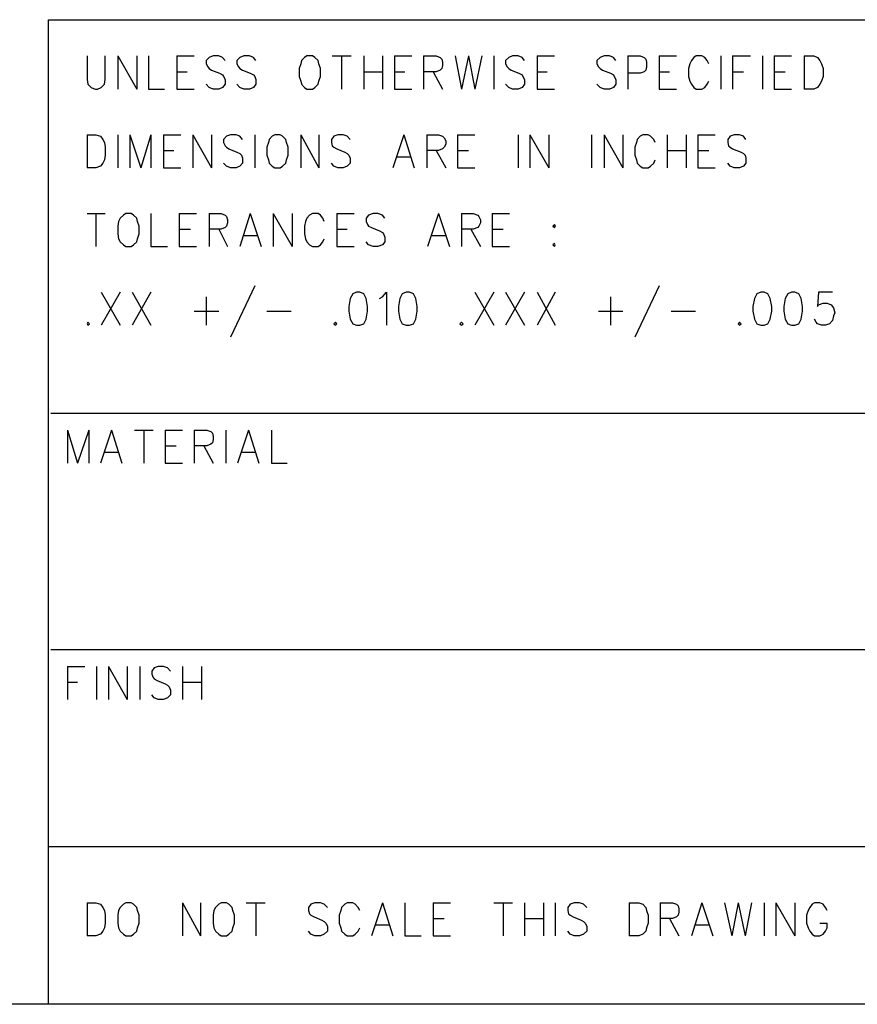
# Model space of a CAD drawing. Extents: x 11.9 to 28.1, y 10.8 to 21.2.
# Tile 2 of 10: x 23.4 to 24.4, y 10.8 to 12. Entities that reach past the tile are written whole.
import ezdxf

# ---------------------------------------------------------------- set-up
doc = ezdxf.new("R2010")
doc.units = 0
doc.layers.add('ASSYDWGBOT_pho', color=1, linetype='CONTINUOUS')

msp = doc.modelspace()

# ---------------------------------------------------------------- linework, layer by layer
at = {"layer": 'ASSYDWGBOT_pho'}
for points in [[(23.389, 10.799), (23.389, 12.049)], [(23.389, 12.049), (28.093, 12.049)], [(23.438, 12.003), (23.438, 11.973)], [(23.461, 11.973), (23.461, 12.003)], [(23.477, 12.003), (23.477, 11.961)], [(23.477, 12.003), (23.501, 11.961)], [(23.501, 12.003), (23.501, 11.961)], [(23.516, 12.003), (23.516, 11.961)], [(23.552, 12.003), (23.552, 11.961)], [(23.552, 12.003), (23.574, 12.003)], [(23.593, 12.001), (23.589, 11.997)], [(23.598, 12.003), (23.593, 12.001)], [(23.605, 12.003), (23.598, 12.003)], [(23.61, 12.001), (23.605, 12.003)], [(23.613, 11.997), (23.61, 12.001)], [(23.632, 12.001), (23.628, 11.997)], [(23.637, 12.003), (23.632, 12.001)], [(23.644, 12.003), (23.637, 12.003)], [(23.649, 12.001), (23.644, 12.003)], [(23.652, 11.997), (23.649, 12.001)], [(23.714, 12.001), (23.71, 11.997)], [(23.717, 12.003), (23.714, 12.001)], [(23.724, 12.003), (23.717, 12.003)], [(23.727, 12.001), (23.724, 12.003)], [(23.731, 11.997), (23.727, 12.001)], [(23.749, 12.003), (23.773, 12.003)], [(23.761, 12.003), (23.761, 11.961)], [(23.789, 12.003), (23.789, 11.961)], [(23.813, 12.003), (23.813, 11.961)], [(23.828, 12.003), (23.828, 11.961)], [(23.828, 12.003), (23.85, 12.003)], [(23.865, 12.003), (23.865, 11.961)], [(23.865, 12.003), (23.881, 12.003)], [(23.881, 12.003), (23.886, 12.001)], [(23.886, 12.001), (23.888, 11.999)], [(23.905, 12.003), (23.913, 11.961)], [(23.922, 12.003), (23.913, 11.961)], [(23.922, 12.003), (23.93, 11.961)], [(23.939, 12.003), (23.93, 11.961)], [(23.954, 12.003), (23.954, 11.961)], [(23.973, 12.001), (23.969, 11.997)], [(23.978, 12.003), (23.973, 12.001)], [(23.985, 12.003), (23.978, 12.003)], [(23.99, 12.001), (23.985, 12.003)], [(23.993, 11.997), (23.99, 12.001)], [(24.009, 12.003), (24.009, 11.961)], [(24.009, 12.003), (24.031, 12.003)], [(24.089, 12.001), (24.085, 11.997)], [(24.094, 12.003), (24.089, 12.001)], [(24.101, 12.003), (24.094, 12.003)], [(24.106, 12.001), (24.101, 12.003)], [(24.109, 11.997), (24.106, 12.001)], [(24.124, 12.003), (24.124, 11.961)], [(24.124, 12.003), (24.14, 12.003)], [(24.14, 12.003), (24.145, 12.001)], [(24.145, 12.001), (24.147, 11.999)], [(24.164, 12.003), (24.164, 11.961)], [(24.164, 12.003), (24.186, 12.003)], [(24.208, 12.001), (24.205, 11.997)], [(24.211, 12.003), (24.208, 12.001)], [(24.218, 12.003), (24.211, 12.003)], [(24.222, 12.001), (24.218, 12.003)], [(24.225, 11.997), (24.222, 12.001)], [(24.242, 12.003), (24.242, 11.961)], [(24.257, 12.003), (24.257, 11.961)], [(24.257, 12.003), (24.28, 12.003)], [(24.295, 12.003), (24.295, 11.961)], [(24.31, 12.003), (24.31, 11.961)], [(24.31, 12.003), (24.332, 12.003)], [(24.348, 12.003), (24.348, 11.961)], [(24.348, 12.003), (24.36, 12.003)], [(24.36, 12.003), (24.365, 12.001)], [(24.365, 12.001), (24.368, 11.997)], [(23.589, 11.997), (23.589, 11.993)], [(23.589, 11.993), (23.591, 11.989)], [(23.591, 11.989), (23.593, 11.987)], [(23.628, 11.997), (23.628, 11.993)], [(23.628, 11.993), (23.63, 11.989)], [(23.63, 11.989), (23.632, 11.987)], [(23.709, 11.993), (23.707, 11.987)], [(23.71, 11.997), (23.709, 11.993)], [(23.732, 11.993), (23.731, 11.997)], [(23.734, 11.987), (23.732, 11.993)], [(23.888, 11.999), (23.889, 11.995)], [(23.889, 11.991), (23.888, 11.987)], [(23.889, 11.995), (23.889, 11.991)], [(23.969, 11.997), (23.969, 11.993)], [(23.969, 11.993), (23.971, 11.989)], [(23.971, 11.989), (23.973, 11.987)], [(24.085, 11.997), (24.085, 11.993)], [(24.085, 11.993), (24.087, 11.989)], [(24.087, 11.989), (24.089, 11.987)], [(24.147, 11.999), (24.148, 11.995)], [(24.148, 11.989), (24.147, 11.985)], [(24.148, 11.995), (24.148, 11.989)], [(24.203, 11.993), (24.201, 11.987)], [(24.205, 11.997), (24.203, 11.993)], [(24.227, 11.993), (24.225, 11.997)], [(24.368, 11.997), (24.37, 11.993)], [(24.37, 11.993), (24.372, 11.987)], [(23.552, 11.983), (23.565, 11.983)], [(23.593, 11.987), (23.596, 11.985)], [(23.596, 11.985), (23.606, 11.981)], [(23.606, 11.981), (23.61, 11.979)], [(23.61, 11.979), (23.611, 11.977)], [(23.611, 11.977), (23.613, 11.973)], [(23.632, 11.987), (23.635, 11.985)], [(23.635, 11.985), (23.645, 11.981)], [(23.645, 11.981), (23.649, 11.979)], [(23.649, 11.979), (23.651, 11.977)], [(23.651, 11.977), (23.652, 11.973)], [(23.707, 11.987), (23.707, 11.977)], [(23.707, 11.977), (23.709, 11.971)], [(23.732, 11.971), (23.734, 11.977)], [(23.734, 11.977), (23.734, 11.987)], [(23.789, 11.983), (23.813, 11.983)], [(23.828, 11.983), (23.841, 11.983)], [(23.881, 11.983), (23.865, 11.983)], [(23.877, 11.983), (23.889, 11.961)], [(23.886, 11.985), (23.881, 11.983)], [(23.888, 11.987), (23.886, 11.985)], [(23.973, 11.987), (23.976, 11.985)], [(23.976, 11.985), (23.986, 11.981)], [(23.986, 11.981), (23.99, 11.979)], [(23.99, 11.979), (23.991, 11.977)], [(23.991, 11.977), (23.993, 11.973)], [(24.009, 11.983), (24.022, 11.983)], [(24.089, 11.987), (24.092, 11.985)], [(24.092, 11.985), (24.102, 11.981)], [(24.102, 11.981), (24.106, 11.979)], [(24.106, 11.979), (24.107, 11.977)], [(24.107, 11.977), (24.109, 11.973)], [(24.14, 11.981), (24.124, 11.981)], [(24.145, 11.983), (24.14, 11.981)], [(24.147, 11.985), (24.145, 11.983)], [(24.164, 11.983), (24.177, 11.983)], [(24.201, 11.987), (24.201, 11.977)], [(24.201, 11.977), (24.203, 11.971)], [(24.257, 11.983), (24.271, 11.983)], [(24.31, 11.983), (24.324, 11.983)], [(24.372, 11.977), (24.37, 11.971)], [(24.372, 11.987), (24.372, 11.977)], [(23.438, 11.973), (23.439, 11.967)], [(23.439, 11.967), (23.443, 11.963)], [(23.443, 11.963), (23.448, 11.961)], [(23.451, 11.961), (23.456, 11.963)], [(23.456, 11.963), (23.46, 11.967)], [(23.46, 11.967), (23.461, 11.973)], [(23.593, 11.963), (23.589, 11.967)], [(23.598, 11.961), (23.593, 11.963)], [(23.61, 11.963), (23.605, 11.961)], [(23.613, 11.967), (23.61, 11.963)], [(23.613, 11.973), (23.613, 11.967)], [(23.632, 11.963), (23.628, 11.967)], [(23.637, 11.961), (23.632, 11.963)], [(23.649, 11.963), (23.644, 11.961)], [(23.652, 11.967), (23.649, 11.963)], [(23.652, 11.973), (23.652, 11.967)], [(23.709, 11.971), (23.71, 11.967)], [(23.71, 11.967), (23.714, 11.963)], [(23.714, 11.963), (23.717, 11.961)], [(23.724, 11.961), (23.727, 11.963)], [(23.727, 11.963), (23.731, 11.967)], [(23.731, 11.967), (23.732, 11.971)], [(23.973, 11.963), (23.969, 11.967)], [(23.978, 11.961), (23.973, 11.963)], [(23.99, 11.963), (23.985, 11.961)], [(23.993, 11.967), (23.99, 11.963)], [(23.993, 11.973), (23.993, 11.967)], [(24.089, 11.963), (24.085, 11.967)], [(24.094, 11.961), (24.089, 11.963)], [(24.106, 11.963), (24.101, 11.961)], [(24.109, 11.967), (24.106, 11.963)], [(24.109, 11.973), (24.109, 11.967)], [(24.203, 11.971), (24.205, 11.967)], [(24.205, 11.967), (24.208, 11.963)], [(24.208, 11.963), (24.211, 11.961)], [(24.218, 11.961), (24.222, 11.963)], [(24.222, 11.963), (24.225, 11.967)], [(24.225, 11.967), (24.227, 11.971)], [(24.365, 11.963), (24.36, 11.961)], [(24.368, 11.967), (24.365, 11.963)], [(24.37, 11.971), (24.368, 11.967)], [(23.448, 11.961), (23.451, 11.961)], [(23.516, 11.961), (23.536, 11.961)], [(23.552, 11.961), (23.574, 11.961)], [(23.605, 11.961), (23.598, 11.961)], [(23.644, 11.961), (23.637, 11.961)], [(23.717, 11.961), (23.724, 11.961)], [(23.828, 11.961), (23.85, 11.961)], [(23.985, 11.961), (23.978, 11.961)], [(24.009, 11.961), (24.031, 11.961)], [(24.101, 11.961), (24.094, 11.961)], [(24.164, 11.961), (24.186, 11.961)], [(24.211, 11.961), (24.218, 11.961)], [(24.31, 11.961), (24.332, 11.961)], [(24.36, 11.961), (24.348, 11.961)], [(23.438, 11.903), (23.438, 11.861)], [(23.438, 11.903), (23.449, 11.903)], [(23.449, 11.903), (23.455, 11.901)], [(23.455, 11.901), (23.458, 11.897)], [(23.477, 11.903), (23.477, 11.861)], [(23.492, 11.903), (23.492, 11.861)], [(23.492, 11.903), (23.506, 11.861)], [(23.519, 11.903), (23.506, 11.861)], [(23.519, 11.903), (23.519, 11.861)], [(23.535, 11.903), (23.535, 11.861)], [(23.535, 11.903), (23.557, 11.903)], [(23.572, 11.903), (23.572, 11.861)], [(23.572, 11.903), (23.596, 11.861)], [(23.596, 11.903), (23.596, 11.861)], [(23.615, 11.901), (23.611, 11.897)], [(23.62, 11.903), (23.615, 11.901)], [(23.627, 11.903), (23.62, 11.903)], [(23.632, 11.901), (23.627, 11.903)], [(23.635, 11.897), (23.632, 11.901)], [(23.651, 11.903), (23.651, 11.861)], [(23.673, 11.901), (23.669, 11.897)], [(23.676, 11.903), (23.673, 11.901)], [(23.683, 11.903), (23.676, 11.903)], [(23.686, 11.901), (23.683, 11.903)], [(23.69, 11.897), (23.686, 11.901)], [(23.709, 11.903), (23.709, 11.861)], [(23.709, 11.903), (23.732, 11.861)], [(23.732, 11.903), (23.732, 11.861)], [(23.751, 11.901), (23.748, 11.897)], [(23.756, 11.903), (23.751, 11.901)], [(23.763, 11.903), (23.756, 11.903)], [(23.768, 11.901), (23.763, 11.903)], [(23.772, 11.897), (23.768, 11.901)], [(23.84, 11.903), (23.826, 11.861)], [(23.84, 11.903), (23.853, 11.861)], [(23.869, 11.903), (23.869, 11.861)], [(23.869, 11.903), (23.884, 11.903)], [(23.884, 11.903), (23.889, 11.901)], [(23.889, 11.901), (23.891, 11.899)], [(23.908, 11.903), (23.908, 11.861)], [(23.908, 11.903), (23.93, 11.903)], [(23.985, 11.903), (23.985, 11.861)], [(24, 11.903), (24, 11.861)], [(24, 11.903), (24.024, 11.861)], [(24.024, 11.903), (24.024, 11.861)], [(24.078, 11.903), (24.078, 11.861)], [(24.094, 11.903), (24.094, 11.861)], [(24.094, 11.903), (24.118, 11.861)], [(24.118, 11.903), (24.118, 11.861)], [(24.14, 11.901), (24.136, 11.897)], [(24.143, 11.903), (24.14, 11.901)], [(24.15, 11.903), (24.143, 11.903)], [(24.153, 11.901), (24.15, 11.903)], [(24.157, 11.897), (24.153, 11.901)], [(24.174, 11.903), (24.174, 11.861)], [(24.198, 11.903), (24.198, 11.861)], [(24.213, 11.903), (24.213, 11.861)], [(24.213, 11.903), (24.235, 11.903)], [(24.254, 11.901), (24.251, 11.897)], [(24.259, 11.903), (24.254, 11.901)], [(24.266, 11.903), (24.259, 11.903)], [(24.271, 11.901), (24.266, 11.903)], [(24.274, 11.897), (24.271, 11.901)], [(23.458, 11.897), (23.46, 11.893)], [(23.46, 11.893), (23.461, 11.887)], [(23.611, 11.897), (23.611, 11.893)], [(23.611, 11.893), (23.613, 11.889)], [(23.613, 11.889), (23.615, 11.887)], [(23.668, 11.893), (23.666, 11.887)], [(23.669, 11.897), (23.668, 11.893)], [(23.691, 11.893), (23.69, 11.897)], [(23.693, 11.887), (23.691, 11.893)], [(23.748, 11.897), (23.748, 11.893)], [(23.748, 11.893), (23.749, 11.889)], [(23.749, 11.889), (23.751, 11.887)], [(23.891, 11.899), (23.893, 11.895)], [(23.893, 11.891), (23.891, 11.887)], [(23.893, 11.895), (23.893, 11.891)], [(24.135, 11.893), (24.133, 11.887)], [(24.136, 11.897), (24.135, 11.893)], [(24.159, 11.893), (24.157, 11.897)], [(24.251, 11.897), (24.251, 11.893)], [(24.251, 11.893), (24.252, 11.889)], [(24.252, 11.889), (24.254, 11.887)], [(23.461, 11.877), (23.46, 11.871)], [(23.461, 11.887), (23.461, 11.877)], [(23.535, 11.883), (23.548, 11.883)], [(23.615, 11.887), (23.618, 11.885)], [(23.618, 11.885), (23.628, 11.881)], [(23.628, 11.881), (23.632, 11.879)], [(23.632, 11.879), (23.634, 11.877)], [(23.634, 11.877), (23.635, 11.873)], [(23.666, 11.887), (23.666, 11.877)], [(23.666, 11.877), (23.668, 11.871)], [(23.691, 11.871), (23.693, 11.877)], [(23.693, 11.877), (23.693, 11.887)], [(23.751, 11.887), (23.755, 11.885)], [(23.755, 11.885), (23.765, 11.881)], [(23.765, 11.881), (23.768, 11.879)], [(23.768, 11.879), (23.77, 11.877)], [(23.77, 11.877), (23.772, 11.873)], [(23.831, 11.875), (23.848, 11.875)], [(23.884, 11.883), (23.869, 11.883)], [(23.881, 11.883), (23.893, 11.861)], [(23.889, 11.885), (23.884, 11.883)], [(23.891, 11.887), (23.889, 11.885)], [(23.908, 11.883), (23.922, 11.883)], [(24.133, 11.887), (24.133, 11.877)], [(24.133, 11.877), (24.135, 11.871)], [(24.174, 11.883), (24.198, 11.883)], [(24.213, 11.883), (24.227, 11.883)], [(24.254, 11.887), (24.257, 11.885)], [(24.257, 11.885), (24.268, 11.881)], [(24.268, 11.881), (24.271, 11.879)], [(24.271, 11.879), (24.273, 11.877)], [(24.273, 11.877), (24.274, 11.873)], [(23.455, 11.863), (23.449, 11.861)], [(23.458, 11.867), (23.455, 11.863)], [(23.46, 11.871), (23.458, 11.867)], [(23.615, 11.863), (23.611, 11.867)], [(23.62, 11.861), (23.615, 11.863)], [(23.632, 11.863), (23.627, 11.861)], [(23.635, 11.867), (23.632, 11.863)], [(23.635, 11.873), (23.635, 11.867)], [(23.668, 11.871), (23.669, 11.867)], [(23.669, 11.867), (23.673, 11.863)], [(23.673, 11.863), (23.676, 11.861)], [(23.683, 11.861), (23.686, 11.863)], [(23.686, 11.863), (23.69, 11.867)], [(23.69, 11.867), (23.691, 11.871)], [(23.751, 11.863), (23.748, 11.867)], [(23.756, 11.861), (23.751, 11.863)], [(23.768, 11.863), (23.763, 11.861)], [(23.772, 11.867), (23.768, 11.863)], [(23.772, 11.873), (23.772, 11.867)], [(24.135, 11.871), (24.136, 11.867)], [(24.136, 11.867), (24.14, 11.863)], [(24.14, 11.863), (24.143, 11.861)], [(24.15, 11.861), (24.153, 11.863)], [(24.153, 11.863), (24.157, 11.867)], [(24.157, 11.867), (24.159, 11.871)], [(24.254, 11.863), (24.251, 11.867)], [(24.259, 11.861), (24.254, 11.863)], [(24.271, 11.863), (24.266, 11.861)], [(24.274, 11.867), (24.271, 11.863)], [(24.274, 11.873), (24.274, 11.867)], [(23.449, 11.861), (23.438, 11.861)], [(23.535, 11.861), (23.557, 11.861)], [(23.627, 11.861), (23.62, 11.861)], [(23.676, 11.861), (23.683, 11.861)], [(23.763, 11.861), (23.756, 11.861)], [(23.908, 11.861), (23.93, 11.861)], [(24.143, 11.861), (24.15, 11.861)], [(24.213, 11.861), (24.235, 11.861)], [(24.266, 11.861), (24.259, 11.861)], [(23.438, 11.803), (23.461, 11.803)], [(23.449, 11.803), (23.449, 11.761)], [(23.484, 11.801), (23.48, 11.797)], [(23.487, 11.803), (23.484, 11.801)], [(23.494, 11.803), (23.487, 11.803)], [(23.497, 11.801), (23.494, 11.803)], [(23.501, 11.797), (23.497, 11.801)], [(23.519, 11.803), (23.519, 11.761)], [(23.555, 11.803), (23.555, 11.761)], [(23.555, 11.803), (23.577, 11.803)], [(23.593, 11.803), (23.593, 11.761)], [(23.593, 11.803), (23.608, 11.803)], [(23.608, 11.803), (23.613, 11.801)], [(23.613, 11.801), (23.615, 11.799)], [(23.645, 11.803), (23.632, 11.761)], [(23.645, 11.803), (23.659, 11.761)], [(23.674, 11.803), (23.674, 11.761)], [(23.674, 11.803), (23.698, 11.761)], [(23.698, 11.803), (23.698, 11.761)], [(23.72, 11.801), (23.717, 11.797)], [(23.724, 11.803), (23.72, 11.801)], [(23.731, 11.803), (23.724, 11.803)], [(23.734, 11.801), (23.731, 11.803)], [(23.737, 11.797), (23.734, 11.801)], [(23.755, 11.803), (23.755, 11.761)], [(23.755, 11.803), (23.777, 11.803)], [(23.795, 11.801), (23.792, 11.797)], [(23.801, 11.803), (23.795, 11.801)], [(23.807, 11.803), (23.801, 11.803)], [(23.813, 11.801), (23.807, 11.803)], [(23.816, 11.797), (23.813, 11.801)], [(23.884, 11.803), (23.87, 11.761)], [(23.884, 11.803), (23.898, 11.761)], [(23.913, 11.803), (23.913, 11.761)], [(23.913, 11.803), (23.928, 11.803)], [(23.928, 11.803), (23.934, 11.801)], [(23.934, 11.801), (23.935, 11.799)], [(23.952, 11.803), (23.952, 11.761)], [(23.952, 11.803), (23.974, 11.803)], [(23.478, 11.793), (23.477, 11.787)], [(23.48, 11.797), (23.478, 11.793)], [(23.502, 11.793), (23.501, 11.797)], [(23.504, 11.787), (23.502, 11.793)], [(23.615, 11.799), (23.616, 11.795)], [(23.616, 11.791), (23.615, 11.787)], [(23.616, 11.795), (23.616, 11.791)], [(23.715, 11.793), (23.714, 11.787)], [(23.717, 11.797), (23.715, 11.793)], [(23.739, 11.793), (23.737, 11.797)], [(23.792, 11.797), (23.792, 11.793)], [(23.792, 11.793), (23.794, 11.789)], [(23.794, 11.789), (23.795, 11.787)], [(23.935, 11.799), (23.937, 11.795)], [(23.937, 11.791), (23.935, 11.787)], [(23.937, 11.795), (23.937, 11.791)], [(23.477, 11.787), (23.477, 11.777)], [(23.477, 11.777), (23.478, 11.771)], [(23.502, 11.771), (23.504, 11.777)], [(23.504, 11.777), (23.504, 11.787)], [(23.555, 11.783), (23.569, 11.783)], [(23.608, 11.783), (23.593, 11.783)], [(23.605, 11.783), (23.616, 11.761)], [(23.613, 11.785), (23.608, 11.783)], [(23.615, 11.787), (23.613, 11.785)], [(23.637, 11.775), (23.654, 11.775)], [(23.714, 11.787), (23.714, 11.777)], [(23.714, 11.777), (23.715, 11.771)], [(23.755, 11.783), (23.768, 11.783)], [(23.795, 11.787), (23.799, 11.785)], [(23.799, 11.785), (23.809, 11.781)], [(23.809, 11.781), (23.813, 11.779)], [(23.813, 11.779), (23.814, 11.777)], [(23.814, 11.777), (23.816, 11.773)], [(23.876, 11.775), (23.893, 11.775)], [(23.928, 11.783), (23.913, 11.783)], [(23.925, 11.783), (23.937, 11.761)], [(23.934, 11.785), (23.928, 11.783)], [(23.935, 11.787), (23.934, 11.785)], [(23.952, 11.783), (23.966, 11.783)], [(23.478, 11.771), (23.48, 11.767)], [(23.48, 11.767), (23.484, 11.763)], [(23.484, 11.763), (23.487, 11.761)], [(23.494, 11.761), (23.497, 11.763)], [(23.497, 11.763), (23.501, 11.767)], [(23.501, 11.767), (23.502, 11.771)], [(23.715, 11.771), (23.717, 11.767)], [(23.717, 11.767), (23.72, 11.763)], [(23.72, 11.763), (23.724, 11.761)], [(23.731, 11.761), (23.734, 11.763)], [(23.734, 11.763), (23.737, 11.767)], [(23.737, 11.767), (23.739, 11.771)], [(23.795, 11.763), (23.792, 11.767)], [(23.801, 11.761), (23.795, 11.763)], [(23.813, 11.763), (23.807, 11.761)], [(23.816, 11.767), (23.813, 11.763)], [(23.816, 11.773), (23.816, 11.767)], [(24.031, 11.765), (24.029, 11.763)], [(24.029, 11.763), (24.031, 11.761)], [(24.032, 11.763), (24.031, 11.765)], [(24.031, 11.761), (24.032, 11.763)], [(23.487, 11.761), (23.494, 11.761)], [(23.519, 11.761), (23.54, 11.761)], [(23.555, 11.761), (23.577, 11.761)], [(23.724, 11.761), (23.731, 11.761)], [(23.755, 11.761), (23.777, 11.761)], [(23.807, 11.761), (23.801, 11.761)], [(23.952, 11.761), (23.974, 11.761)], [(23.456, 11.703), (23.48, 11.661)], [(23.48, 11.703), (23.456, 11.661)], [(23.495, 11.703), (23.519, 11.661)], [(23.519, 11.703), (23.495, 11.661)], [(23.651, 11.711), (23.62, 11.646)], [(23.775, 11.701), (23.772, 11.695)], [(23.78, 11.703), (23.775, 11.701)], [(23.784, 11.703), (23.78, 11.703)], [(23.789, 11.701), (23.784, 11.703)], [(23.792, 11.695), (23.789, 11.701)], [(23.813, 11.697), (23.818, 11.703)], [(23.818, 11.703), (23.818, 11.661)], [(23.838, 11.701), (23.835, 11.695)], [(23.843, 11.703), (23.838, 11.701)], [(23.847, 11.703), (23.843, 11.703)], [(23.852, 11.701), (23.847, 11.703)], [(23.855, 11.695), (23.852, 11.701)], [(23.93, 11.703), (23.954, 11.661)], [(23.954, 11.703), (23.93, 11.661)], [(23.969, 11.703), (23.993, 11.661)], [(23.993, 11.703), (23.969, 11.661)], [(24.009, 11.703), (24.032, 11.661)], [(24.032, 11.703), (24.009, 11.661)], [(24.164, 11.711), (24.133, 11.646)], [(24.288, 11.701), (24.285, 11.695)], [(24.293, 11.703), (24.288, 11.701)], [(24.297, 11.703), (24.293, 11.703)], [(24.302, 11.701), (24.297, 11.703)], [(24.305, 11.695), (24.302, 11.701)], [(24.327, 11.701), (24.324, 11.695)], [(24.332, 11.703), (24.327, 11.701)], [(24.336, 11.703), (24.332, 11.703)], [(24.341, 11.701), (24.336, 11.703)], [(24.344, 11.695), (24.341, 11.701)], [(24.366, 11.703), (24.365, 11.685)], [(24.384, 11.703), (24.366, 11.703)], [(23.589, 11.697), (23.589, 11.661)], [(23.772, 11.695), (23.77, 11.685)], [(23.794, 11.685), (23.792, 11.695)], [(23.809, 11.695), (23.813, 11.697)], [(23.835, 11.695), (23.833, 11.685)], [(23.857, 11.685), (23.855, 11.695)], [(24.102, 11.697), (24.102, 11.661)], [(24.285, 11.695), (24.283, 11.685)], [(24.307, 11.685), (24.305, 11.695)], [(24.324, 11.695), (24.322, 11.685)], [(24.346, 11.685), (24.344, 11.695)], [(24.366, 11.687), (24.372, 11.689)], [(24.372, 11.689), (24.377, 11.689)], [(24.377, 11.689), (24.382, 11.687)], [(23.574, 11.679), (23.605, 11.679)], [(23.666, 11.679), (23.697, 11.679)], [(23.77, 11.685), (23.77, 11.679)], [(23.77, 11.679), (23.772, 11.669)], [(23.792, 11.669), (23.794, 11.679)], [(23.794, 11.679), (23.794, 11.685)], [(23.833, 11.685), (23.833, 11.679)], [(23.833, 11.679), (23.835, 11.669)], [(23.855, 11.669), (23.857, 11.679)], [(23.857, 11.679), (23.857, 11.685)], [(24.087, 11.679), (24.118, 11.679)], [(24.179, 11.679), (24.21, 11.679)], [(24.283, 11.685), (24.283, 11.679)], [(24.283, 11.679), (24.285, 11.669)], [(24.305, 11.669), (24.307, 11.679)], [(24.307, 11.679), (24.307, 11.685)], [(24.322, 11.685), (24.322, 11.679)], [(24.322, 11.679), (24.324, 11.669)], [(24.344, 11.669), (24.346, 11.679)], [(24.346, 11.679), (24.346, 11.685)], [(24.365, 11.685), (24.366, 11.687)], [(24.382, 11.687), (24.385, 11.683)], [(24.385, 11.683), (24.387, 11.677)], [(24.387, 11.677), (24.385, 11.673)], [(23.439, 11.665), (23.438, 11.663)], [(23.438, 11.663), (23.439, 11.661)], [(23.441, 11.663), (23.439, 11.665)], [(23.439, 11.661), (23.441, 11.663)], [(23.753, 11.665), (23.751, 11.663)], [(23.751, 11.663), (23.753, 11.661)], [(23.755, 11.663), (23.753, 11.665)], [(23.753, 11.661), (23.755, 11.663)], [(23.772, 11.669), (23.775, 11.663)], [(23.775, 11.663), (23.78, 11.661)], [(23.784, 11.661), (23.789, 11.663)], [(23.789, 11.663), (23.792, 11.669)], [(23.835, 11.669), (23.838, 11.663)], [(23.838, 11.663), (23.843, 11.661)], [(23.847, 11.661), (23.852, 11.663)], [(23.852, 11.663), (23.855, 11.669)], [(23.913, 11.665), (23.911, 11.663)], [(23.911, 11.663), (23.913, 11.661)], [(23.915, 11.663), (23.913, 11.665)], [(23.913, 11.661), (23.915, 11.663)], [(24.266, 11.665), (24.264, 11.663)], [(24.264, 11.663), (24.266, 11.661)], [(24.268, 11.663), (24.266, 11.665)], [(24.266, 11.661), (24.268, 11.663)], [(24.285, 11.669), (24.288, 11.663)], [(24.288, 11.663), (24.293, 11.661)], [(24.297, 11.661), (24.302, 11.663)], [(24.302, 11.663), (24.305, 11.669)], [(24.324, 11.669), (24.327, 11.663)], [(24.327, 11.663), (24.332, 11.661)], [(24.336, 11.661), (24.341, 11.663)], [(24.341, 11.663), (24.344, 11.669)], [(24.363, 11.665), (24.361, 11.669)], [(24.365, 11.663), (24.363, 11.665)], [(24.37, 11.661), (24.365, 11.663)], [(24.38, 11.663), (24.375, 11.661)], [(24.384, 11.667), (24.38, 11.663)], [(24.385, 11.673), (24.384, 11.667)], [(23.78, 11.661), (23.784, 11.661)], [(23.843, 11.661), (23.847, 11.661)], [(24.293, 11.661), (24.297, 11.661)], [(24.332, 11.661), (24.336, 11.661)], [(24.375, 11.661), (24.37, 11.661)], [(24.442, 11.549), (23.392, 11.549)], [(23.413, 11.528), (23.413, 11.486)], [(23.413, 11.528), (23.426, 11.486)], [(23.44, 11.528), (23.426, 11.486)], [(23.44, 11.528), (23.44, 11.486)], [(23.469, 11.528), (23.455, 11.486)], [(23.469, 11.528), (23.482, 11.486)], [(23.498, 11.528), (23.522, 11.528)], [(23.51, 11.528), (23.51, 11.486)], [(23.537, 11.528), (23.537, 11.486)], [(23.537, 11.528), (23.559, 11.528)], [(23.574, 11.528), (23.574, 11.486)], [(23.574, 11.528), (23.59, 11.528)], [(23.59, 11.528), (23.595, 11.526)], [(23.595, 11.526), (23.597, 11.524)], [(23.614, 11.528), (23.614, 11.486)], [(23.643, 11.528), (23.629, 11.486)], [(23.643, 11.528), (23.656, 11.486)], [(23.672, 11.528), (23.672, 11.486)], [(23.597, 11.524), (23.598, 11.52)], [(23.598, 11.516), (23.597, 11.512)], [(23.598, 11.52), (23.598, 11.516)], [(23.46, 11.5), (23.477, 11.5)], [(23.537, 11.508), (23.551, 11.508)], [(23.59, 11.508), (23.574, 11.508)], [(23.586, 11.508), (23.598, 11.486)], [(23.595, 11.51), (23.59, 11.508)], [(23.597, 11.512), (23.595, 11.51)], [(23.634, 11.5), (23.651, 11.5)], [(23.537, 11.486), (23.559, 11.486)], [(23.672, 11.486), (23.692, 11.486)], [(24.442, 11.249), (23.392, 11.249)], [(23.413, 11.228), (23.413, 11.186)], [(23.413, 11.228), (23.435, 11.228)], [(23.45, 11.228), (23.45, 11.186)], [(23.465, 11.228), (23.465, 11.186)], [(23.465, 11.228), (23.489, 11.186)], [(23.489, 11.228), (23.489, 11.186)], [(23.505, 11.228), (23.505, 11.186)], [(23.523, 11.226), (23.52, 11.222)], [(23.528, 11.228), (23.523, 11.226)], [(23.535, 11.228), (23.528, 11.228)], [(23.54, 11.226), (23.535, 11.228)], [(23.544, 11.222), (23.54, 11.226)], [(23.559, 11.228), (23.559, 11.186)], [(23.583, 11.228), (23.583, 11.186)], [(23.52, 11.222), (23.52, 11.218)], [(23.52, 11.218), (23.522, 11.214)], [(23.522, 11.214), (23.523, 11.212)], [(23.413, 11.208), (23.426, 11.208)], [(23.523, 11.212), (23.527, 11.21)], [(23.527, 11.21), (23.537, 11.206)], [(23.537, 11.206), (23.54, 11.204)], [(23.54, 11.204), (23.542, 11.202)], [(23.542, 11.202), (23.544, 11.198)], [(23.559, 11.208), (23.583, 11.208)], [(23.523, 11.188), (23.52, 11.192)], [(23.528, 11.186), (23.523, 11.188)], [(23.54, 11.188), (23.535, 11.186)], [(23.544, 11.192), (23.54, 11.188)], [(23.544, 11.198), (23.544, 11.192)], [(23.535, 11.186), (23.528, 11.186)], [(24.442, 10.999), (23.389, 10.999)], [(23.438, 10.928), (23.438, 10.886)], [(23.438, 10.928), (23.449, 10.928)], [(23.449, 10.928), (23.455, 10.926)], [(23.455, 10.926), (23.458, 10.922)], [(23.484, 10.926), (23.48, 10.922)], [(23.487, 10.928), (23.484, 10.926)], [(23.494, 10.928), (23.487, 10.928)], [(23.497, 10.926), (23.494, 10.928)], [(23.501, 10.922), (23.497, 10.926)], [(23.559, 10.928), (23.559, 10.886)], [(23.559, 10.928), (23.582, 10.886)], [(23.582, 10.928), (23.582, 10.886)], [(23.605, 10.926), (23.601, 10.922)], [(23.608, 10.928), (23.605, 10.926)], [(23.615, 10.928), (23.608, 10.928)], [(23.618, 10.926), (23.615, 10.928)], [(23.622, 10.922), (23.618, 10.926)], [(23.64, 10.928), (23.664, 10.928)], [(23.652, 10.928), (23.652, 10.886)], [(23.722, 10.926), (23.719, 10.922)], [(23.727, 10.928), (23.722, 10.926)], [(23.734, 10.928), (23.727, 10.928)], [(23.739, 10.926), (23.734, 10.928)], [(23.743, 10.922), (23.739, 10.926)], [(23.765, 10.926), (23.761, 10.922)], [(23.768, 10.928), (23.765, 10.926)], [(23.775, 10.928), (23.768, 10.928)], [(23.778, 10.926), (23.775, 10.928)], [(23.782, 10.922), (23.778, 10.926)], [(23.813, 10.928), (23.799, 10.886)], [(23.813, 10.928), (23.826, 10.886)], [(23.841, 10.928), (23.841, 10.886)], [(23.877, 10.928), (23.877, 10.886)], [(23.877, 10.928), (23.899, 10.928)], [(23.954, 10.928), (23.978, 10.928)], [(23.966, 10.928), (23.966, 10.886)], [(23.993, 10.928), (23.993, 10.886)], [(24.017, 10.928), (24.017, 10.886)], [(24.032, 10.928), (24.032, 10.886)], [(24.051, 10.926), (24.048, 10.922)], [(24.056, 10.928), (24.051, 10.926)], [(24.063, 10.928), (24.056, 10.928)], [(24.068, 10.926), (24.063, 10.928)], [(24.072, 10.922), (24.068, 10.926)], [(24.126, 10.928), (24.126, 10.886)], [(24.126, 10.928), (24.138, 10.928)], [(24.138, 10.928), (24.143, 10.926)], [(24.143, 10.926), (24.147, 10.922)], [(24.165, 10.928), (24.165, 10.886)], [(24.165, 10.928), (24.181, 10.928)], [(24.181, 10.928), (24.186, 10.926)], [(24.186, 10.926), (24.188, 10.924)], [(24.218, 10.928), (24.205, 10.886)], [(24.218, 10.928), (24.232, 10.886)], [(24.247, 10.928), (24.256, 10.886)], [(24.264, 10.928), (24.256, 10.886)], [(24.264, 10.928), (24.273, 10.886)], [(24.281, 10.928), (24.273, 10.886)], [(24.297, 10.928), (24.297, 10.886)], [(24.312, 10.928), (24.312, 10.886)], [(24.312, 10.928), (24.336, 10.886)], [(24.336, 10.928), (24.336, 10.886)], [(24.358, 10.926), (24.355, 10.922)], [(24.361, 10.928), (24.358, 10.926)], [(24.368, 10.928), (24.361, 10.928)], [(24.372, 10.926), (24.368, 10.928)], [(24.375, 10.922), (24.372, 10.926)], [(23.458, 10.922), (23.46, 10.918)], [(23.46, 10.918), (23.461, 10.912)], [(23.478, 10.918), (23.477, 10.912)], [(23.48, 10.922), (23.478, 10.918)], [(23.502, 10.918), (23.501, 10.922)], [(23.504, 10.912), (23.502, 10.918)], [(23.599, 10.918), (23.598, 10.912)], [(23.601, 10.922), (23.599, 10.918)], [(23.623, 10.918), (23.622, 10.922)], [(23.625, 10.912), (23.623, 10.918)], [(23.719, 10.922), (23.719, 10.918)], [(23.719, 10.918), (23.72, 10.914)], [(23.72, 10.914), (23.722, 10.912)], [(23.76, 10.918), (23.758, 10.912)], [(23.761, 10.922), (23.76, 10.918)], [(23.784, 10.918), (23.782, 10.922)], [(24.048, 10.922), (24.048, 10.918)], [(24.048, 10.918), (24.049, 10.914)], [(24.049, 10.914), (24.051, 10.912)], [(24.147, 10.922), (24.148, 10.918)], [(24.148, 10.918), (24.15, 10.912)], [(24.188, 10.924), (24.189, 10.92)], [(24.189, 10.916), (24.188, 10.912)], [(24.189, 10.92), (24.189, 10.916)], [(24.353, 10.918), (24.351, 10.912)], [(24.355, 10.922), (24.353, 10.918)], [(24.377, 10.918), (24.375, 10.922)], [(23.461, 10.902), (23.46, 10.896)], [(23.461, 10.912), (23.461, 10.902)], [(23.477, 10.912), (23.477, 10.902)], [(23.477, 10.902), (23.478, 10.896)], [(23.502, 10.896), (23.504, 10.902)], [(23.504, 10.902), (23.504, 10.912)], [(23.598, 10.912), (23.598, 10.902)], [(23.598, 10.902), (23.599, 10.896)], [(23.623, 10.896), (23.625, 10.902)], [(23.625, 10.902), (23.625, 10.912)], [(23.722, 10.912), (23.726, 10.91)], [(23.726, 10.91), (23.736, 10.906)], [(23.736, 10.906), (23.739, 10.904)], [(23.739, 10.904), (23.741, 10.902)], [(23.741, 10.902), (23.743, 10.898)], [(23.758, 10.912), (23.758, 10.902)], [(23.758, 10.902), (23.76, 10.896)], [(23.804, 10.9), (23.821, 10.9)], [(23.877, 10.908), (23.891, 10.908)], [(23.993, 10.908), (24.017, 10.908)], [(24.051, 10.912), (24.055, 10.91)], [(24.055, 10.91), (24.065, 10.906)], [(24.065, 10.906), (24.068, 10.904)], [(24.068, 10.904), (24.07, 10.902)], [(24.07, 10.902), (24.072, 10.898)], [(24.15, 10.902), (24.148, 10.896)], [(24.15, 10.912), (24.15, 10.902)], [(24.181, 10.908), (24.165, 10.908)], [(24.177, 10.908), (24.189, 10.886)], [(24.186, 10.91), (24.181, 10.908)], [(24.188, 10.912), (24.186, 10.91)], [(24.21, 10.9), (24.227, 10.9)], [(24.351, 10.912), (24.351, 10.902)], [(24.351, 10.902), (24.353, 10.896)], [(24.368, 10.902), (24.377, 10.902)], [(24.377, 10.896), (24.377, 10.902)], [(23.455, 10.888), (23.449, 10.886)], [(23.458, 10.892), (23.455, 10.888)], [(23.46, 10.896), (23.458, 10.892)], [(23.478, 10.896), (23.48, 10.892)], [(23.48, 10.892), (23.484, 10.888)], [(23.484, 10.888), (23.487, 10.886)], [(23.494, 10.886), (23.497, 10.888)], [(23.497, 10.888), (23.501, 10.892)], [(23.501, 10.892), (23.502, 10.896)], [(23.599, 10.896), (23.601, 10.892)], [(23.601, 10.892), (23.605, 10.888)], [(23.605, 10.888), (23.608, 10.886)], [(23.615, 10.886), (23.618, 10.888)], [(23.618, 10.888), (23.622, 10.892)], [(23.622, 10.892), (23.623, 10.896)], [(23.722, 10.888), (23.719, 10.892)], [(23.727, 10.886), (23.722, 10.888)], [(23.739, 10.888), (23.734, 10.886)], [(23.743, 10.892), (23.739, 10.888)], [(23.743, 10.898), (23.743, 10.892)], [(23.76, 10.896), (23.761, 10.892)], [(23.761, 10.892), (23.765, 10.888)], [(23.765, 10.888), (23.768, 10.886)], [(23.775, 10.886), (23.778, 10.888)], [(23.778, 10.888), (23.782, 10.892)], [(23.782, 10.892), (23.784, 10.896)], [(24.051, 10.888), (24.048, 10.892)], [(24.056, 10.886), (24.051, 10.888)], [(24.068, 10.888), (24.063, 10.886)], [(24.072, 10.892), (24.068, 10.888)], [(24.072, 10.898), (24.072, 10.892)], [(24.143, 10.888), (24.138, 10.886)], [(24.147, 10.892), (24.143, 10.888)], [(24.148, 10.896), (24.147, 10.892)], [(24.353, 10.896), (24.355, 10.892)], [(24.355, 10.892), (24.358, 10.888)], [(24.358, 10.888), (24.361, 10.886)], [(24.368, 10.886), (24.372, 10.888)], [(24.372, 10.888), (24.375, 10.892)], [(24.375, 10.892), (24.377, 10.896)], [(23.449, 10.886), (23.438, 10.886)], [(23.487, 10.886), (23.494, 10.886)], [(23.608, 10.886), (23.615, 10.886)], [(23.734, 10.886), (23.727, 10.886)], [(23.768, 10.886), (23.775, 10.886)], [(23.841, 10.886), (23.862, 10.886)], [(23.877, 10.886), (23.899, 10.886)], [(24.063, 10.886), (24.056, 10.886)], [(24.138, 10.886), (24.126, 10.886)], [(24.361, 10.886), (24.368, 10.886)], [(28.093, 10.799), (11.892, 10.799)], [(28.088, 10.799), (23.389, 10.799)]]:
    msp.add_lwpolyline(points, dxfattribs=at)
for points in [[(24.031, 11.789), (24.029, 11.787)], [(24.032, 11.787), (24.031, 11.789)], [(24.029, 11.787), (24.031, 11.785)], [(24.031, 11.785), (24.032, 11.787)]]:
    msp.add_lwpolyline(points, close=True, dxfattribs=at)

doc.saveas('drawing.dxf')
